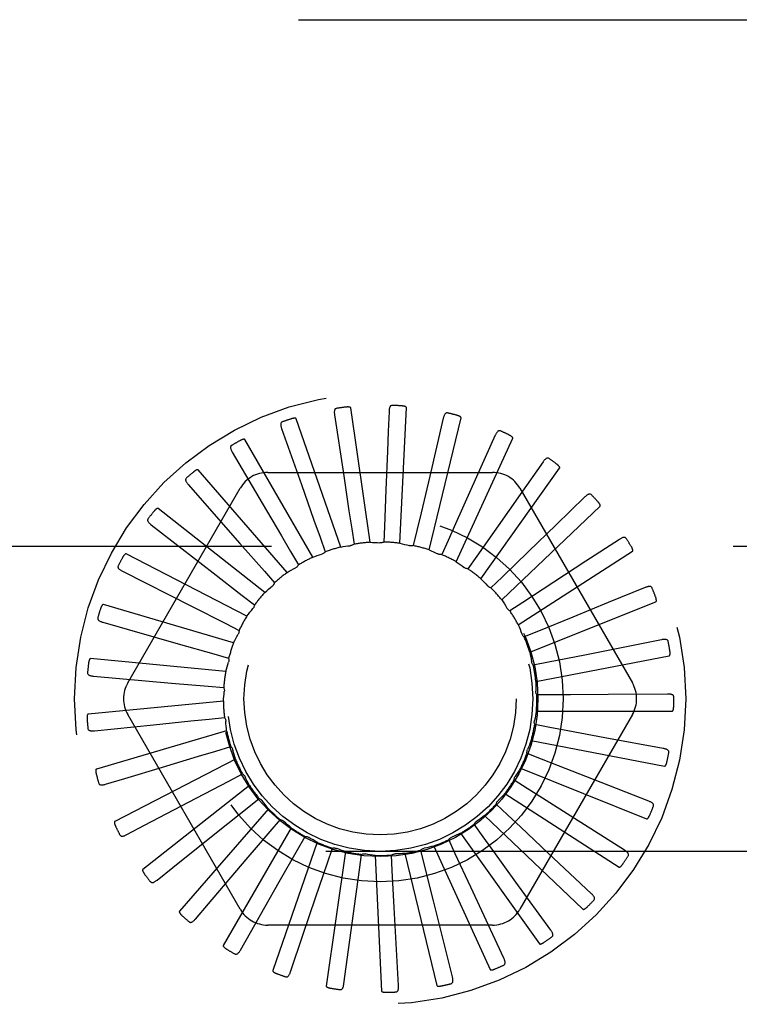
# Model space of a CAD drawing. Header units: inches. Extents: x 0 to 77.3, y 0 to 50.
# Tile 42 of 60: x 58.356 to 59.018, y 43.324 to 44.23. Entities that reach past the tile are written whole.
import ezdxf

# ---------------------------------------------------------------- set-up
doc = ezdxf.new("R2010")
doc.units = ezdxf.units.IN
doc.header["$LTSCALE"] = 4.25
doc.header["$MEASUREMENT"] = 0
doc.linetypes.add('HIDDEN', pattern=[0.2, 0.1, -0.1])
doc.layers.add('DEFAULT_2', color=8, linetype='HIDDEN')

msp = doc.modelspace()

# ---------------------------------------------------------------- linework, layer by layer
at = {"layer": 'DEFAULT_2', "color": 8, "linetype": 'HIDDEN'}
for p, q in [((57.762445, 44.229909), (61.012445, 44.229909)), ((58.678294, 43.74887), (58.660509, 43.872566)), ((58.705704, 43.748), (58.71165, 43.872827)), ((58.651215, 43.744536), (58.610341, 43.862632)), ((58.645499, 43.866156), (58.653653, 43.812172)), ((58.732454, 43.741958), (58.761917, 43.863405)), ((58.745599, 43.863032), (58.733105, 43.809884)), ((58.596816, 43.853496), (58.615039, 43.802031)), ((58.757578, 43.730964), (58.809492, 43.844639)), ((58.793398, 43.847361), (58.771072, 43.797539)), ((58.625445, 43.735156), (58.56296, 43.843383)), ((58.551408, 43.831852), (58.579042, 43.784766)), ((58.694212, 43.832652), (58.692776, 43.797335)), ((58.780166, 43.715413), (58.852655, 43.81721)), ((58.837368, 43.822928), (58.816266, 43.79284)), ((58.601916, 43.721069), (58.520079, 43.815514)), ((58.584003, 43.813242), (58.790887, 43.813242)), ((58.510917, 43.802006), (58.558514, 43.747853)), ((58.455302, 43.619492), (58.558744, 43.798659)), ((58.692776, 43.797335), (58.691383, 43.763368)), ((58.816266, 43.79284), (58.795963, 43.763906)), ((58.816146, 43.798659), (58.919588, 43.619492)), ((58.875919, 43.790615), (58.849504, 43.765065)), ((58.799404, 43.695868), (58.889848, 43.782107)), ((58.581478, 43.702783), (58.483246, 43.780034)), ((58.476806, 43.765036), (58.533792, 43.72087)), ((58.691383, 43.763368), (58.690782, 43.749122)), ((58.795963, 43.763906), (58.776427, 43.736084)), ((58.849504, 43.765065), (58.824092, 43.740495)), ((58.661323, 43.76125), (58.66343, 43.747147)), ((58.7213, 43.759759), (58.718014, 43.745884)), ((58.162445, 43.745409), (60.762445, 43.745409)), ((58.558514, 43.747853), (58.580945, 43.722309)), ((58.632207, 43.753481), (58.636945, 43.740032)), ((58.749994, 43.750554), (58.744142, 43.737551)), ((58.907658, 43.75159), (58.876885, 43.7315)), ((58.56487, 43.68096), (58.453793, 43.738224)), ((58.605088, 43.740342), (58.612285, 43.728033)), ((58.776427, 43.736084), (58.76822, 43.724424)), ((58.824092, 43.740495), (58.799644, 43.716874)), ((58.814595, 43.673036), (58.919725, 43.7406)), ((58.876885, 43.7315), (58.847283, 43.712184)), ((58.450309, 43.722279), (58.514623, 43.689695)), ((58.533792, 43.72087), (58.560652, 43.700032)), ((58.580945, 43.722309), (58.590342, 43.711584)), ((58.799644, 43.716874), (58.789378, 43.706977)), ((58.847283, 43.712184), (58.818806, 43.693617)), ((58.560652, 43.700032), (58.571909, 43.691279)), ((58.931438, 43.707264), (58.897419, 43.693361)), ((58.552692, 43.656389), (58.432786, 43.691596)), ((58.818806, 43.693617), (58.806853, 43.685842)), ((58.82519, 43.647742), (58.941207, 43.694188)), ((58.897419, 43.693361), (58.864696, 43.679996)), ((58.514623, 43.689695), (58.544941, 43.674317)), ((58.432382, 43.675279), (58.5017, 43.655456)), ((58.544941, 43.674317), (58.557651, 43.667853)), ((58.864696, 43.679996), (58.83322, 43.667153)), ((58.83322, 43.667153), (58.820012, 43.661781)), ((58.5017, 43.655456), (58.534381, 43.646094)), ((58.9464, 43.659238), (58.875703, 43.645094)), ((58.534381, 43.646094), (58.548084, 43.642152)), ((58.875703, 43.645094), (58.842366, 43.63844)), ((58.545385, 43.629956), (58.420982, 43.641835)), ((58.842366, 43.63844), (58.828379, 43.635665)), ((58.830807, 43.620899), (58.953517, 43.64455)), ((58.423673, 43.625737), (58.495491, 43.61939)), ((58.495491, 43.61939), (58.529352, 43.616382)), ((58.529352, 43.616382), (58.543554, 43.615105)), ((58.952002, 43.609249), (58.897407, 43.60886)), ((58.543212, 43.602618), (58.418809, 43.590739)), ((58.845912, 43.608515), (58.831653, 43.608437)), ((58.831242, 43.593479), (58.956211, 43.593479)), ((58.558744, 43.411159), (58.455302, 43.590326)), ((58.530038, 43.586256), (58.544225, 43.587689)), ((58.919588, 43.590326), (58.816146, 43.411159)), ((58.424498, 43.575441), (58.478809, 43.581017)), ((58.546252, 43.575364), (58.426345, 43.540156)), ((58.843731, 43.57846), (58.829715, 43.581082)), ((58.826481, 43.566472), (58.949191, 43.542821)), ((58.948042, 43.559102), (58.894361, 43.569053)), ((58.536413, 43.556803), (58.550072, 43.560896)), ((58.835901, 43.549361), (58.822634, 43.554588)), ((58.554395, 43.549177), (58.443318, 43.491913)), ((58.452588, 43.531565), (58.487101, 43.541965)), ((58.816694, 43.540854), (58.932711, 43.494407)), ((58.434827, 43.526211), (58.452588, 43.531565)), ((58.518134, 43.513313), (58.548246, 43.52909)), ((58.548246, 43.52909), (58.560884, 43.535693)), ((58.563196, 43.533174), (58.563315, 43.532932)), ((58.822706, 43.522269), (58.810668, 43.529912)), ((58.934664, 43.510612), (58.883836, 43.530542)), ((58.567347, 43.525004), (58.469115, 43.447753)), ((58.470712, 43.488444), (58.518134, 43.513313)), ((58.565111, 43.504116), (58.576271, 43.512992)), ((58.802236, 43.517551), (58.907366, 43.449987)), ((58.584639, 43.503719), (58.502802, 43.409274)), ((58.538528, 43.482926), (58.565111, 43.504116)), ((58.804622, 43.498164), (58.794248, 43.507948)), ((58.586397, 43.482786), (58.595675, 43.493613)), ((58.783628, 43.497405), (58.874073, 43.411167)), ((58.912351, 43.465529), (58.866213, 43.494719)), ((58.454286, 43.479825), (58.470712, 43.488444)), ((58.49667, 43.449532), (58.538528, 43.482926)), ((58.605647, 43.486092), (58.543163, 43.377865)), ((58.782303, 43.477917), (58.773968, 43.489487)), ((58.611335, 43.465869), (58.618396, 43.478257)), ((58.756555, 43.46226), (58.75056, 43.475198)), ((58.761545, 43.481145), (58.834034, 43.379348)), ((60.762445, 43.464409), (58.162445, 43.464409)), ((58.629612, 43.472759), (58.588739, 43.354663)), ((58.594532, 43.436317), (58.611335, 43.465869)), ((58.655667, 43.464202), (58.637882, 43.340505)), ((58.639023, 43.453978), (58.643613, 43.467478)), ((58.72831, 43.451759), (58.724872, 43.465598)), ((58.736783, 43.469358), (58.788697, 43.355682)), ((58.668462, 43.447542), (58.670414, 43.461667)), ((58.68287, 43.46073), (58.688816, 43.335903)), ((58.698587, 43.446793), (58.697831, 43.461032)), ((58.710239, 43.46247), (58.739701, 43.341024)), ((58.770881, 43.431431), (58.756555, 43.46226)), ((58.881909, 43.425484), (58.842128, 43.462878)), ((58.482171, 43.437959), (58.49667, 43.449532)), ((58.628117, 43.42178), (58.639023, 43.453978)), ((58.663847, 43.413861), (58.668462, 43.447542)), ((58.700429, 43.412848), (58.698587, 43.446793)), ((58.736542, 43.418776), (58.72831, 43.451759)), ((58.568084, 43.389758), (58.594532, 43.436317)), ((58.801293, 43.366062), (58.770881, 43.431431)), ((58.844438, 43.391924), (58.812454, 43.436171)), ((58.616789, 43.388297), (58.628117, 43.42178)), ((58.754034, 43.348832), (58.736542, 43.418776)), ((58.517476, 43.402128), (58.529523, 43.416235)), ((58.65409, 43.342427), (58.663847, 43.413861)), ((58.704368, 43.340858), (58.700429, 43.412848)), ((58.790887, 43.396576), (58.584003, 43.396576)), ((58.558925, 43.373626), (58.568084, 43.389758)), ((58.605018, 43.353483), (58.616789, 43.388297))]:
    msp.add_line(p, q, dxfattribs=at)
for points in [[(58.647355, 43.872189), (58.646907, 43.872076), (58.646517, 43.871892), (58.646183, 43.871633), (58.645907, 43.871314), (58.645691, 43.870949), (58.645527, 43.870538), (58.645409, 43.870085), (58.645333, 43.869596), (58.645295, 43.869076), (58.645288, 43.86853), (58.645307, 43.867964), (58.645351, 43.867378), (58.645414, 43.866775), (58.645499, 43.866156)], [(58.660509, 43.872566), (58.660453, 43.87273), (58.66036, 43.872871), (58.660229, 43.872989), (58.660068, 43.873088), (58.659889, 43.87317), (58.659692, 43.873238), (58.659484, 43.873294), (58.659264, 43.873339), (58.659033, 43.873376), (58.658791, 43.873404), (58.658539, 43.873426), (58.658279, 43.87344), (58.658011, 43.873448), (58.657733, 43.87345), (58.657446, 43.873446), (58.657148, 43.873436), (58.656838, 43.873419), (58.656516, 43.873396), (58.65618, 43.873365), (58.655831, 43.873326)], [(58.698664, 43.874946), (58.698202, 43.87492), (58.697783, 43.874813), (58.697407, 43.874622), (58.697075, 43.874361), (58.696794, 43.874043), (58.696555, 43.873671), (58.696354, 43.873248), (58.696187, 43.872782), (58.69605, 43.872279), (58.69594, 43.871745), (58.695852, 43.871185), (58.695784, 43.870601), (58.695732, 43.869997), (58.695698, 43.869373)], [(58.71165, 43.872827), (58.711626, 43.872998), (58.711562, 43.873155), (58.711455, 43.873295), (58.711316, 43.873423), (58.711155, 43.873537), (58.710975, 43.873641), (58.710781, 43.873735), (58.710574, 43.873821), (58.710354, 43.873901), (58.710122, 43.873975), (58.709879, 43.874044), (58.709626, 43.874107), (58.709364, 43.874166), (58.709092, 43.87422), (58.708809, 43.874271), (58.708515, 43.874317), (58.708208, 43.874359), (58.707887, 43.874397), (58.707549, 43.87443), (58.707195, 43.874458)], [(58.610341, 43.862632), (58.610255, 43.862782), (58.610138, 43.862903), (58.609986, 43.862994), (58.60981, 43.86306), (58.609618, 43.863107), (58.609412, 43.863136), (58.609197, 43.863152), (58.608973, 43.863155), (58.608738, 43.863147), (58.608496, 43.863129), (58.608245, 43.863103), (58.607986, 43.863068), (58.607721, 43.863025), (58.607448, 43.862974), (58.607167, 43.862916), (58.606877, 43.862849), (58.60657, 43.862773), (58.606264, 43.862691), (58.605971, 43.862606), (58.605687, 43.862518)], [(58.695698, 43.869373), (58.694949, 43.850837), (58.694212, 43.832652)], [(58.749565, 43.867943), (58.749107, 43.868004), (58.748676, 43.867979), (58.74827, 43.867863), (58.747895, 43.867669), (58.747559, 43.86741), (58.747254, 43.86709), (58.746976, 43.866713), (58.746724, 43.866287), (58.746495, 43.865819), (58.746286, 43.865315), (58.746093, 43.864782), (58.745916, 43.864221), (58.745751, 43.863638), (58.745599, 43.863032)], [(58.761917, 43.863405), (58.761925, 43.863577), (58.761892, 43.863743), (58.761814, 43.863901), (58.761701, 43.864052), (58.761565, 43.864195), (58.761408, 43.864331), (58.761235, 43.864461), (58.761048, 43.864584), (58.760847, 43.864705), (58.760633, 43.864821), (58.760408, 43.864934), (58.760171, 43.865045), (58.759925, 43.865152), (58.759668, 43.865257), (58.7594, 43.86536), (58.75912, 43.865461), (58.758821, 43.865562), (58.758518, 43.865659), (58.758228, 43.865745), (58.757944, 43.865824)], [(58.597497, 43.859772), (58.597078, 43.859576), (58.596729, 43.859322), (58.596451, 43.859004), (58.59624, 43.858639), (58.596097, 43.858239), (58.596014, 43.857805), (58.595984, 43.857338), (58.596002, 43.856843), (58.596062, 43.856325), (58.596159, 43.855788), (58.596285, 43.855236), (58.596439, 43.854668), (58.596615, 43.854089), (58.596816, 43.853496)], [(58.798222, 43.851433), (58.797784, 43.85158), (58.797356, 43.851637), (58.796935, 43.851599), (58.79653, 43.85148), (58.796151, 43.85129), (58.795791, 43.851033), (58.795447, 43.850715), (58.795119, 43.850345), (58.794805, 43.849929), (58.794505, 43.849473), (58.794215, 43.848986), (58.793934, 43.848469), (58.793662, 43.847928), (58.793398, 43.847361)], [(58.809492, 43.844639), (58.809533, 43.844807), (58.809531, 43.844976), (58.809484, 43.845147), (58.809403, 43.845316), (58.809296, 43.845482), (58.809167, 43.845646), (58.809022, 43.845805), (58.808862, 43.845962), (58.808687, 43.846118), (58.808499, 43.846273), (58.808299, 43.846427), (58.808088, 43.84658), (58.807866, 43.846732), (58.807634, 43.846884), (58.80739, 43.847035), (58.807134, 43.847188), (58.806865, 43.847341), (58.806581, 43.847496), (58.806282, 43.847651), (58.805968, 43.847807)], [(58.55089, 43.838144), (58.550515, 43.837872), (58.550221, 43.837556), (58.550007, 43.837192), (58.54987, 43.836793), (58.549805, 43.836373), (58.549806, 43.835931), (58.549865, 43.835467), (58.549976, 43.834984), (58.550133, 43.834487), (58.550329, 43.833978), (58.550558, 43.833459), (58.550817, 43.832932), (58.551099, 43.832396), (58.551408, 43.831852)], [(58.56296, 43.843383), (58.562847, 43.843513), (58.562709, 43.84361), (58.562543, 43.843671), (58.562357, 43.843703), (58.56216, 43.843712), (58.561952, 43.843702), (58.561739, 43.843677), (58.561517, 43.843637), (58.561289, 43.843585), (58.561054, 43.843522), (58.560812, 43.843448), (58.560565, 43.843365), (58.560313, 43.843273), (58.560055, 43.843171), (58.55979, 43.843061), (58.559517, 43.842941), (58.559236, 43.84281), (58.558945, 43.842669), (58.558645, 43.842515), (58.558336, 43.842349)], [(58.842875, 43.826013), (58.842473, 43.826241), (58.842063, 43.826378), (58.841643, 43.82642), (58.841223, 43.82638), (58.840815, 43.826264), (58.840412, 43.82608), (58.840015, 43.825834), (58.839622, 43.825532), (58.839235, 43.825183), (58.838854, 43.824793), (58.838477, 43.824369), (58.838104, 43.823915), (58.837734, 43.823435), (58.837368, 43.822928)], [(58.852655, 43.81721), (58.852727, 43.817367), (58.852758, 43.817533), (58.852744, 43.817709), (58.852696, 43.817891), (58.852623, 43.818074), (58.852527, 43.818259), (58.852415, 43.818443), (58.852287, 43.818628), (58.852145, 43.818814), (58.85199, 43.819002), (58.851823, 43.819191), (58.851644, 43.819381), (58.851456, 43.819572), (58.851256, 43.819765), (58.851045, 43.81996), (58.850823, 43.820158), (58.850583, 43.820363), (58.850338, 43.820565), (58.850099, 43.820755), (58.849863, 43.820935)], [(58.520079, 43.815514), (58.519943, 43.815621), (58.519789, 43.81569), (58.519614, 43.815718), (58.519426, 43.815715), (58.51923, 43.815687), (58.519028, 43.815637), (58.518823, 43.815572), (58.518613, 43.815491), (58.518399, 43.815397), (58.51818, 43.81529), (58.517957, 43.815172), (58.51773, 43.815044), (58.5175, 43.814905), (58.517265, 43.814757), (58.517026, 43.814598), (58.516781, 43.814428), (58.51653, 43.814248), (58.516271, 43.814054), (58.516004, 43.813844), (58.515728, 43.81362)], [(58.653653, 43.812172), (58.65882, 43.777891), (58.661323, 43.76125)], [(58.733105, 43.809884), (58.725161, 43.776139), (58.7213, 43.759759)], [(58.509217, 43.808085), (58.508901, 43.807748), (58.508672, 43.807382), (58.508531, 43.806984), (58.508472, 43.806566), (58.508487, 43.806142), (58.508572, 43.805708), (58.508718, 43.805263), (58.508918, 43.804811), (58.509166, 43.804352), (58.509455, 43.80389), (58.509778, 43.803423), (58.510132, 43.802954), (58.510511, 43.802482), (58.510917, 43.802006)], [(58.615039, 43.802031), (58.6266, 43.769348), (58.632207, 43.753481)], [(58.771072, 43.797539), (58.756885, 43.765907), (58.749994, 43.750554)], [(58.88191, 43.792602), (58.881558, 43.792902), (58.881182, 43.793114), (58.880778, 43.793235), (58.880358, 43.793275), (58.879935, 43.793239), (58.879505, 43.793134), (58.879068, 43.792967), (58.878625, 43.792745), (58.87818, 43.792476), (58.877731, 43.792165), (58.877281, 43.79182), (58.876829, 43.791444), (58.876375, 43.791043), (58.875919, 43.790615)], [(58.579042, 43.784766), (58.596579, 43.754861), (58.605088, 43.740342)], [(58.889848, 43.782107), (58.889948, 43.782248), (58.89001, 43.782405), (58.89003, 43.78258), (58.890017, 43.782768), (58.88998, 43.782962), (58.889921, 43.783162), (58.889846, 43.783363), (58.889755, 43.783569), (58.889651, 43.783779), (58.889534, 43.783992), (58.889405, 43.78421), (58.889266, 43.78443), (58.889117, 43.784654), (58.888957, 43.784881), (58.888788, 43.785112), (58.888606, 43.785349), (58.888414, 43.785592), (58.888208, 43.78584), (58.887987, 43.786096), (58.887752, 43.786359)], [(58.483246, 43.780034), (58.483092, 43.780113), (58.482928, 43.780152), (58.482751, 43.780147), (58.482567, 43.780107), (58.48238, 43.780043), (58.482191, 43.779956), (58.482002, 43.779853), (58.481812, 43.779734), (58.481619, 43.779601), (58.481424, 43.779455), (58.481227, 43.779297), (58.481029, 43.779127), (58.480829, 43.778948), (58.480627, 43.778758), (58.480422, 43.778557), (58.480213, 43.778344), (58.479997, 43.778114), (58.479783, 43.777879), (58.479584, 43.77765), (58.479394, 43.777424)], [(58.473987, 43.770684), (58.47374, 43.770293), (58.473584, 43.76989), (58.473522, 43.769472), (58.473542, 43.769051), (58.473638, 43.768638), (58.473803, 43.768227), (58.47403, 43.767818), (58.474313, 43.767412), (58.474643, 43.767009), (58.475015, 43.766609), (58.47542, 43.766212), (58.475856, 43.765818), (58.476317, 43.765426), (58.476806, 43.765036)], [(58.651215, 43.744536), (58.653414, 43.744891), (58.655616, 43.745212), (58.65782, 43.745499), (58.660026, 43.745753)], [(58.66343, 43.747147), (58.662926, 43.746784), (58.662392, 43.746471), (58.661823, 43.746207), (58.661232, 43.745997), (58.660635, 43.745846), (58.660026, 43.745753)], [(58.678294, 43.74887), (58.680521, 43.748802), (58.682744, 43.7487), (58.684962, 43.748565), (58.687176, 43.748397)], [(58.690782, 43.749122), (58.690219, 43.74886), (58.689635, 43.748654), (58.689026, 43.748503), (58.688407, 43.748408), (58.687792, 43.748373), (58.687176, 43.748397)], [(58.705704, 43.748), (58.707878, 43.747512), (58.710041, 43.746991), (58.712194, 43.746439), (58.714336, 43.745855)], [(58.718014, 43.745884), (58.717412, 43.745734), (58.7168, 43.745642), (58.716173, 43.745609), (58.715547, 43.745633), (58.714937, 43.745715), (58.714336, 43.745854)], [(58.913918, 43.752407), (58.913629, 43.752768), (58.913299, 43.753047), (58.912925, 43.753243), (58.91252, 43.753362), (58.912098, 43.753406), (58.911656, 43.753385), (58.911195, 43.753304), (58.910719, 43.75317), (58.91023, 43.752989), (58.90973, 43.752769), (58.909223, 43.752516), (58.908708, 43.752232), (58.908187, 43.751924), (58.907658, 43.75159)], [(58.919725, 43.7406), (58.91985, 43.740719), (58.919941, 43.740861), (58.919993, 43.74103), (58.920016, 43.741217), (58.920016, 43.741415), (58.919996, 43.741622), (58.919961, 43.741834), (58.91991, 43.742053), (58.919848, 43.742279), (58.919774, 43.742511), (58.919689, 43.742748), (58.919593, 43.742991), (58.919489, 43.743239), (58.919376, 43.743492), (58.919253, 43.743751), (58.91912, 43.744018), (58.918976, 43.744293), (58.918821, 43.744576), (58.918652, 43.74487), (58.91847, 43.745174)], [(58.453793, 43.738224), (58.453627, 43.738273), (58.453459, 43.73828), (58.453286, 43.738241), (58.453113, 43.738168), (58.452942, 43.738069), (58.452773, 43.737948), (58.452606, 43.737811), (58.452442, 43.737658), (58.452278, 43.737491), (58.452114, 43.737311), (58.451951, 43.737118), (58.451788, 43.736915), (58.451626, 43.736701), (58.451463, 43.736476), (58.4513, 43.736239), (58.451135, 43.735991), (58.450969, 43.735729), (58.450801, 43.735453), (58.450632, 43.735161), (58.450461, 43.734854)], [(58.625445, 43.735156), (58.627537, 43.735921), (58.629639, 43.736653), (58.631748, 43.737352), (58.633866, 43.738018)], [(58.636945, 43.740032), (58.636519, 43.739579), (58.636054, 43.739172), (58.635545, 43.738805), (58.635005, 43.738487), (58.634447, 43.738226), (58.633866, 43.738018)], [(58.732454, 43.741958), (58.734496, 43.741068), (58.736522, 43.740147), (58.738531, 43.739198), (58.740524, 43.738218)], [(58.744142, 43.737551), (58.743521, 43.737518), (58.742903, 43.737543), (58.742282, 43.737629), (58.741671, 43.737772), (58.741088, 43.737968), (58.740524, 43.738218)], [(58.446471, 43.727291), (58.446303, 43.72686), (58.446226, 43.726435), (58.446244, 43.726013), (58.446343, 43.725603), (58.446516, 43.725216), (58.446755, 43.724844), (58.447056, 43.724485), (58.44741, 43.724139), (58.447811, 43.723806), (58.448252, 43.723484), (58.448724, 43.723171), (58.449227, 43.722867), (58.449755, 43.722569), (58.450309, 43.722279)], [(58.612285, 43.728033), (58.611953, 43.727508), (58.611573, 43.727019), (58.611143, 43.726563), (58.610673, 43.726149), (58.610174, 43.725787), (58.609643, 43.725473)], [(58.757578, 43.730964), (58.759414, 43.729702), (58.761229, 43.728415), (58.763023, 43.727103), (58.764794, 43.725764)], [(58.601916, 43.721069), (58.603826, 43.722216), (58.605751, 43.723332), (58.60769, 43.724418), (58.609643, 43.725473)], [(58.76822, 43.724424), (58.767604, 43.724509), (58.767002, 43.724651), (58.766408, 43.724853), (58.765836, 43.725108), (58.7653, 43.725411), (58.764794, 43.725764)], [(58.581478, 43.702783), (58.583137, 43.704271), (58.584815, 43.705731), (58.586514, 43.707164), (58.588232, 43.70857)], [(58.590342, 43.711584), (58.590115, 43.711005), (58.589835, 43.710454), (58.589498, 43.709924), (58.589115, 43.709428), (58.588695, 43.708979), (58.588233, 43.70857)], [(58.780166, 43.715413), (58.781731, 43.713827), (58.78327, 43.71222), (58.784782, 43.710591), (58.786268, 43.708941)], [(58.789378, 43.706977), (58.78879, 43.707177), (58.788226, 43.707431), (58.787681, 43.707741), (58.787167, 43.7081), (58.786698, 43.708499), (58.786268, 43.708941)], [(58.937739, 43.706882), (58.937524, 43.707291), (58.937253, 43.707627), (58.936923, 43.70789), (58.936547, 43.708083), (58.936141, 43.708207), (58.935704, 43.708269), (58.935236, 43.708277), (58.934742, 43.708236), (58.934228, 43.708151), (58.933696, 43.708029), (58.93315, 43.707876), (58.932591, 43.707696), (58.932021, 43.707492), (58.931438, 43.707264)], [(58.432786, 43.691596), (58.432613, 43.691613), (58.432446, 43.691588), (58.432284, 43.691517), (58.432128, 43.691412), (58.431979, 43.691283), (58.431836, 43.691132), (58.431698, 43.690966), (58.431566, 43.690785), (58.431436, 43.690589), (58.43131, 43.690381), (58.431186, 43.690162), (58.431064, 43.689931), (58.430945, 43.68969), (58.430828, 43.689438), (58.430713, 43.689175), (58.430599, 43.6889), (58.430483, 43.688607), (58.430372, 43.688309), (58.430271, 43.688022), (58.430179, 43.68774)], [(58.571909, 43.691279), (58.571795, 43.690668), (58.571624, 43.690074), (58.571394, 43.68949), (58.571112, 43.688931), (58.570784, 43.688409), (58.570407, 43.687921)], [(58.799404, 43.695868), (58.800639, 43.694017), (58.801845, 43.692148), (58.803022, 43.690262), (58.804171, 43.688359)], [(58.941207, 43.694188), (58.941353, 43.694281), (58.941468, 43.694404), (58.941552, 43.69456), (58.94161, 43.694739), (58.941647, 43.694933), (58.941667, 43.69514), (58.941672, 43.695356), (58.941664, 43.69558), (58.941645, 43.695814), (58.941616, 43.696055), (58.941578, 43.696305), (58.94153, 43.696561), (58.941475, 43.696824), (58.941411, 43.697094), (58.94134, 43.697372), (58.94126, 43.697659), (58.941169, 43.697962), (58.941072, 43.698264), (58.940974, 43.698551), (58.940873, 43.698829)], [(58.56487, 43.68096), (58.566217, 43.682735), (58.567589, 43.684487), (58.568986, 43.686215), (58.570407, 43.687921)], [(58.806853, 43.685842), (58.806313, 43.686149), (58.805807, 43.686505), (58.80533, 43.686913), (58.804894, 43.687363), (58.804509, 43.687843), (58.804171, 43.688359)], [(58.427665, 43.679474), (58.427582, 43.67902), (58.427586, 43.678588), (58.427683, 43.678177), (58.427859, 43.677793), (58.428102, 43.677445), (58.428407, 43.677126), (58.42877, 43.67683), (58.429184, 43.676558), (58.42964, 43.676307), (58.430134, 43.676074), (58.430657, 43.675856), (58.431208, 43.675652), (58.431783, 43.67546), (58.432382, 43.675279)], [(58.814595, 43.673036), (58.815458, 43.670982), (58.816289, 43.668918), (58.817088, 43.666844), (58.817854, 43.66476)], [(58.552692, 43.656389), (58.553679, 43.658386), (58.554695, 43.660366), (58.555739, 43.662327), (58.556812, 43.664271)], [(58.557651, 43.667853), (58.557655, 43.667232), (58.5576, 43.666616), (58.557484, 43.665999), (58.557313, 43.665396), (58.557089, 43.664822), (58.556812, 43.664271)], [(58.820012, 43.661781), (58.81954, 43.662185), (58.81911, 43.66263), (58.818719, 43.663121), (58.818376, 43.663646), (58.818089, 43.66419), (58.817854, 43.66476)], [(58.952515, 43.65767), (58.95238, 43.658113), (58.952178, 43.658494), (58.951904, 43.658815), (58.951572, 43.659076), (58.951196, 43.659274), (58.950778, 43.659418), (58.95032, 43.659514), (58.949828, 43.659567), (58.949307, 43.659581), (58.948762, 43.659562), (58.948197, 43.659516), (58.947613, 43.659444), (58.947015, 43.659352), (58.9464, 43.659238)], [(58.82519, 43.647742), (58.825649, 43.645562), (58.826074, 43.643378), (58.826466, 43.64119), (58.826824, 43.638999)], [(58.953517, 43.64455), (58.953678, 43.644614), (58.953815, 43.644713), (58.953927, 43.64485), (58.954017, 43.645015), (58.954091, 43.645198), (58.954149, 43.645398), (58.954195, 43.645608), (58.95423, 43.64583), (58.954256, 43.646063), (58.954273, 43.646306), (58.954282, 43.646558), (58.954284, 43.646819), (58.954279, 43.647088), (58.954268, 43.647365), (58.95425, 43.647651), (58.954226, 43.647948), (58.954195, 43.648257), (58.954156, 43.648578), (58.954109, 43.648911), (58.954053, 43.649257)], [(58.420982, 43.641835), (58.42081, 43.641819), (58.420651, 43.641763), (58.420505, 43.641662), (58.420371, 43.64153), (58.420249, 43.641375), (58.420137, 43.641199), (58.420034, 43.64101), (58.419938, 43.640807), (58.419847, 43.640591), (58.419763, 43.640363), (58.419682, 43.640124), (58.419607, 43.639874), (58.419536, 43.639615), (58.419469, 43.639346), (58.419405, 43.639066), (58.419345, 43.638774), (58.419287, 43.638469), (58.419234, 43.638151), (58.419186, 43.637818), (58.419141, 43.63747)], [(58.545385, 43.629956), (58.545976, 43.632104), (58.546599, 43.63424), (58.547253, 43.636364), (58.547939, 43.638476)], [(58.548084, 43.642152), (58.548206, 43.641542), (58.548268, 43.640927), (58.548272, 43.6403), (58.548217, 43.639675), (58.548107, 43.63907), (58.547939, 43.638476)], [(58.828379, 43.635665), (58.827992, 43.636151), (58.827654, 43.636669), (58.827364, 43.637225), (58.827126, 43.637805), (58.826947, 43.638394), (58.826824, 43.638999)], [(58.418248, 43.628965), (58.418252, 43.628502), (58.418338, 43.628078), (58.418511, 43.627693), (58.418757, 43.627349), (58.419061, 43.627053), (58.419421, 43.626797), (58.419834, 43.626576), (58.420291, 43.626387), (58.420787, 43.626227), (58.421316, 43.626091), (58.421871, 43.625977), (58.422451, 43.625881), (58.423051, 43.625801), (58.423673, 43.625737)], [(58.830807, 43.620899), (58.830845, 43.618672), (58.830849, 43.616447), (58.83082, 43.614224), (58.830757, 43.612005)], [(58.543212, 43.602618), (58.543386, 43.60484), (58.543593, 43.607055), (58.543833, 43.609264), (58.544107, 43.611468)], [(58.543554, 43.615105), (58.543789, 43.614529), (58.543967, 43.613937), (58.544089, 43.613321), (58.544154, 43.612698), (58.54416, 43.612082), (58.544107, 43.611468)], [(58.831653, 43.608437), (58.831365, 43.608988), (58.831131, 43.609561), (58.830951, 43.610162), (58.830827, 43.610776), (58.830763, 43.611388), (58.830757, 43.612005)], [(58.897407, 43.60886), (58.86274, 43.608625), (58.845912, 43.608515)], [(58.957709, 43.606552), (58.957661, 43.607012), (58.957535, 43.607425), (58.957326, 43.607792), (58.95705, 43.608111), (58.956719, 43.608376), (58.956335, 43.608597), (58.955904, 43.608778), (58.95543, 43.608923), (58.954922, 43.609035), (58.954383, 43.60912), (58.953819, 43.609181), (58.953233, 43.609221), (58.952627, 43.609244), (58.952002, 43.609249)], [(58.418809, 43.590739), (58.418644, 43.590691), (58.418498, 43.590606), (58.418374, 43.590481), (58.418268, 43.590326), (58.418178, 43.590151), (58.4181, 43.589958), (58.418035, 43.589753), (58.417979, 43.589536), (58.417931, 43.589307), (58.417891, 43.589068), (58.417857, 43.588818), (58.417831, 43.588559), (58.41781, 43.588292), (58.417794, 43.588016), (58.417785, 43.58773), (58.417781, 43.587433), (58.417782, 43.587119), (58.41779, 43.586802), (58.417803, 43.586491), (58.417823, 43.586184)], [(58.831242, 43.593479), (58.830858, 43.591284), (58.830441, 43.589099), (58.829992, 43.586922), (58.82951, 43.584755)], [(58.956211, 43.593479), (58.956381, 43.593511), (58.956533, 43.593582), (58.956669, 43.593695), (58.956789, 43.593839), (58.956896, 43.594005), (58.956991, 43.59419), (58.957076, 43.594387), (58.957152, 43.594598), (58.957221, 43.594821), (58.957284, 43.595055), (58.957341, 43.5953), (58.957392, 43.595555), (58.957439, 43.595819), (58.95748, 43.596093), (58.957517, 43.596377), (58.957549, 43.596672), (58.957577, 43.596986), (58.9576, 43.5973), (58.957616, 43.597596), (58.957625, 43.597878)], [(58.478809, 43.581017), (58.513296, 43.584547), (58.530038, 43.586256)], [(58.544225, 43.587689), (58.544564, 43.587168), (58.544851, 43.58662), (58.545088, 43.586039), (58.545269, 43.585439), (58.545391, 43.584836), (58.545456, 43.584223)], [(58.546252, 43.575364), (58.546002, 43.577578), (58.545786, 43.579792), (58.545604, 43.582007), (58.545456, 43.584223)], [(58.829715, 43.581082), (58.829536, 43.581677), (58.829415, 43.582284), (58.829352, 43.582908), (58.829347, 43.583534), (58.829399, 43.584148), (58.82951, 43.584755)], [(58.418561, 43.577582), (58.418652, 43.57713), (58.418816, 43.576731), (58.41906, 43.576385), (58.419365, 43.576094), (58.41972, 43.575861), (58.420122, 43.575678), (58.420569, 43.575539), (58.421054, 43.57544), (58.421571, 43.575376), (58.422116, 43.575343), (58.422683, 43.575336), (58.423271, 43.575352), (58.423875, 43.575386), (58.424498, 43.575441)], [(58.894361, 43.569053), (58.860276, 43.575383), (58.843731, 43.57846)], [(58.826481, 43.566472), (58.825688, 43.564389), (58.824865, 43.562322), (58.824012, 43.56027), (58.823129, 43.558233)], [(58.487101, 43.541965), (58.520297, 43.551957), (58.536413, 43.556803)], [(58.550072, 43.560896), (58.550504, 43.560449), (58.550889, 43.559965), (58.551231, 43.559439), (58.551523, 43.558884), (58.551757, 43.558315), (58.551937, 43.557725)], [(58.554395, 43.549177), (58.553731, 43.551303), (58.5531, 43.553437), (58.552502, 43.555577), (58.551937, 43.557725)], [(58.822634, 43.554588), (58.822571, 43.555206), (58.822568, 43.555824), (58.822624, 43.556449), (58.822737, 43.557066), (58.822905, 43.557658), (58.823129, 43.558233)], [(58.953136, 43.555375), (58.953176, 43.555835), (58.953131, 43.556264), (58.952995, 43.556664), (58.952783, 43.55703), (58.952509, 43.557353), (58.952174, 43.557643), (58.951785, 43.557902), (58.951347, 43.558134), (58.950869, 43.55834), (58.950356, 43.558525), (58.949814, 43.558692), (58.949246, 43.558843), (58.948656, 43.55898), (58.948042, 43.559102)], [(58.883836, 43.530542), (58.851565, 43.543208), (58.835901, 43.549361)], [(58.949191, 43.542821), (58.949364, 43.542821), (58.949528, 43.542862), (58.949682, 43.542948), (58.949828, 43.543067), (58.949964, 43.54321), (58.950093, 43.543374), (58.950213, 43.543552), (58.950328, 43.543745), (58.950439, 43.543952), (58.950545, 43.544171), (58.950647, 43.544401), (58.950746, 43.544643), (58.950842, 43.544894), (58.950934, 43.545155), (58.951024, 43.545428), (58.951112, 43.545713), (58.951198, 43.546011), (58.951281, 43.546323), (58.951362, 43.546651), (58.951439, 43.546995)], [(58.426345, 43.540156), (58.426191, 43.540077), (58.426064, 43.539965), (58.425966, 43.539818), (58.425892, 43.539645), (58.425836, 43.539456), (58.425797, 43.539252), (58.425771, 43.539038), (58.425758, 43.538813), (58.425754, 43.538579), (58.42576, 43.538336), (58.425775, 43.538084), (58.425798, 43.537824), (58.425828, 43.537557), (58.425865, 43.537282), (58.42591, 43.536999), (58.425963, 43.536705), (58.426025, 43.536396), (58.426092, 43.536086), (58.426163, 43.53579), (58.426237, 43.535503)], [(58.816694, 43.540854), (58.815521, 43.538959), (58.814322, 43.537085), (58.813096, 43.535231), (58.811843, 43.533398)], [(58.560884, 43.535693), (58.561355, 43.535365), (58.561793, 43.534998), (58.562202, 43.534589), (58.562575, 43.534146), (58.562905, 43.533675), (58.563196, 43.533174)], [(58.567347, 43.525004), (58.566641, 43.526308), (58.565949, 43.52762), (58.565271, 43.528938), (58.564606, 43.530263), (58.563954, 43.531594), (58.563315, 43.532932)], [(58.810668, 43.529912), (58.810723, 43.530531), (58.810836, 43.531139), (58.81101, 43.531742), (58.811238, 43.532326), (58.811515, 43.532876), (58.811843, 43.533398)], [(58.428591, 43.52719), (58.428766, 43.526763), (58.429004, 43.526402), (58.429308, 43.526108), (58.429663, 43.525881), (58.430055, 43.525719), (58.430485, 43.525615), (58.43095, 43.525563), (58.431445, 43.525557), (58.431965, 43.525593), (58.432506, 43.525664), (58.433064, 43.525764), (58.433638, 43.52589), (58.434225, 43.526039), (58.434827, 43.526211)], [(58.866213, 43.494719), (58.836922, 43.513263), (58.822706, 43.522269)], [(58.576271, 43.512992), (58.576837, 43.512738), (58.577375, 43.512432), (58.577888, 43.51207), (58.578365, 43.511664), (58.578794, 43.511222), (58.57918, 43.510741)], [(58.584639, 43.503719), (58.583233, 43.505446), (58.581854, 43.507192), (58.580503, 43.508957), (58.57918, 43.510741)], [(58.794248, 43.507948), (58.794421, 43.508549), (58.794647, 43.509125), (58.794928, 43.509677), (58.795258, 43.510201), (58.795636, 43.51069), (58.796062, 43.511148)], [(58.802236, 43.517551), (58.800726, 43.515912), (58.799194, 43.514299), (58.797639, 43.512711), (58.796062, 43.511148)], [(58.938961, 43.505987), (58.939087, 43.506432), (58.939123, 43.506862), (58.939066, 43.507281), (58.938927, 43.507679), (58.938719, 43.508049), (58.938445, 43.508396), (58.938112, 43.508725), (58.937726, 43.509035), (58.937296, 43.509329), (58.936826, 43.509607), (58.936326, 43.509874), (58.935796, 43.510129), (58.935243, 43.510375), (58.934664, 43.510612)], [(58.443318, 43.491913), (58.443182, 43.491806), (58.443079, 43.491672), (58.44301, 43.491509), (58.44297, 43.491326), (58.442951, 43.491129), (58.442951, 43.490921), (58.442966, 43.490706), (58.442995, 43.490483), (58.443036, 43.490253), (58.443088, 43.490015), (58.44315, 43.48977), (58.443222, 43.489519), (58.443302, 43.489263), (58.443391, 43.489), (58.443489, 43.48873), (58.443596, 43.488452), (58.443713, 43.488165), (58.44384, 43.487868), (58.443979, 43.487561), (58.44413, 43.487244)], [(58.595675, 43.493613), (58.59628, 43.493471), (58.596866, 43.493272), (58.597438, 43.493014), (58.597983, 43.492706), (58.598488, 43.492353), (58.598958, 43.491954)], [(58.605647, 43.486092), (58.603939, 43.487522), (58.602254, 43.488975), (58.600594, 43.490453), (58.598958, 43.491954)], [(58.773968, 43.489487), (58.774249, 43.490041), (58.77458, 43.490564), (58.774965, 43.491059), (58.775394, 43.491516), (58.775855, 43.491924), (58.776354, 43.492286)], [(58.783628, 43.497405), (58.781836, 43.496082), (58.780026, 43.494788), (58.778199, 43.493522), (58.776354, 43.492286)], [(58.842128, 43.462878), (58.816876, 43.486631), (58.804622, 43.498164)], [(58.932711, 43.494407), (58.932881, 43.494374), (58.933049, 43.494384), (58.933217, 43.494439), (58.933383, 43.494528), (58.933544, 43.494643), (58.933701, 43.494779), (58.933853, 43.494931), (58.934002, 43.495099), (58.93415, 43.495281), (58.934296, 43.495476), (58.93444, 43.495683), (58.934583, 43.495902), (58.934724, 43.49613), (58.934864, 43.49637), (58.935004, 43.49662), (58.935144, 43.496883), (58.935285, 43.497159), (58.935426, 43.49745), (58.935567, 43.497758), (58.935709, 43.498082)], [(58.529523, 43.416235), (58.564304, 43.456948), (58.575459, 43.469996), (58.586397, 43.482786)], [(58.447977, 43.479606), (58.448231, 43.479219), (58.448532, 43.47891), (58.448886, 43.47868), (58.449278, 43.478523), (58.449694, 43.478439), (58.450136, 43.478418), (58.450603, 43.478455), (58.45109, 43.478543), (58.451594, 43.478677), (58.452112, 43.478849), (58.452641, 43.479052), (58.45318, 43.479285), (58.453728, 43.479542), (58.454286, 43.479825)], [(58.618396, 43.478257), (58.619017, 43.478231), (58.61963, 43.478147), (58.620241, 43.478002), (58.620834, 43.477803), (58.621397, 43.477552), (58.621934, 43.477249)], [(58.629612, 43.472759), (58.627664, 43.473839), (58.625734, 43.474948), (58.623825, 43.476085), (58.621934, 43.477249)], [(58.75056, 43.475198), (58.750941, 43.475689), (58.751366, 43.476139), (58.751838, 43.476553), (58.752345, 43.476921), (58.752875, 43.477234), (58.753434, 43.477495)], [(58.761545, 43.481145), (58.759534, 43.480185), (58.757512, 43.479257), (58.755479, 43.47836), (58.753434, 43.477495)], [(58.812454, 43.436171), (58.792153, 43.464273), (58.782303, 43.477917)], [(58.643613, 43.467478), (58.644228, 43.467571), (58.644845, 43.467604), (58.645472, 43.467577), (58.646093, 43.467493), (58.646693, 43.467354), (58.647278, 43.467158)], [(58.655667, 43.464202), (58.653549, 43.464894), (58.651445, 43.465618), (58.649354, 43.466372), (58.647278, 43.467158)], [(58.724872, 43.465598), (58.725339, 43.466008), (58.725841, 43.466369), (58.726382, 43.466686), (58.72695, 43.466951), (58.72753, 43.467158), (58.728128, 43.467309)], [(58.736783, 43.469358), (58.734627, 43.468796), (58.732466, 43.468267), (58.7303, 43.467771), (58.728128, 43.467309)], [(58.915694, 43.460176), (58.915902, 43.460588), (58.91602, 43.461004), (58.916042, 43.461425), (58.915982, 43.461843), (58.915847, 43.462245), (58.915644, 43.462638), (58.915379, 43.463024), (58.915059, 43.463402), (58.914692, 43.463771), (58.914284, 43.464134), (58.913843, 43.46449), (58.913371, 43.464841), (58.912874, 43.465188), (58.912351, 43.465529)], [(58.670414, 43.461667), (58.671, 43.461874), (58.6716, 43.462023), (58.672221, 43.462116), (58.672846, 43.462151), (58.673462, 43.462127), (58.674073, 43.462046)], [(58.68287, 43.46073), (58.680659, 43.46101), (58.678457, 43.461322), (58.676261, 43.461667), (58.674073, 43.462046)], [(58.697831, 43.461032), (58.698367, 43.461346), (58.698928, 43.461607), (58.69952, 43.461815), (58.700127, 43.461968), (58.700736, 43.462061), (58.701352, 43.462097)], [(58.710239, 43.46247), (58.708015, 43.462326), (58.705793, 43.462216), (58.703572, 43.462139), (58.701352, 43.462097)], [(58.469115, 43.447753), (58.469001, 43.447623), (58.468925, 43.447472), (58.468889, 43.447299), (58.468883, 43.447111), (58.468902, 43.446914), (58.468942, 43.44671), (58.468997, 43.446502), (58.469068, 43.446289), (58.469152, 43.44607), (58.469248, 43.445846), (58.469355, 43.445618), (58.469473, 43.445385), (58.4696, 43.445149), (58.469737, 43.444907), (58.469884, 43.444661), (58.470042, 43.444408), (58.470214, 43.444143), (58.470392, 43.443881), (58.470568, 43.443632), (58.470744, 43.443393)], [(58.907366, 43.449987), (58.907526, 43.449923), (58.907694, 43.4499), (58.907869, 43.449922), (58.908049, 43.449979), (58.908228, 43.450061), (58.908408, 43.450165), (58.908587, 43.450286), (58.908765, 43.450422), (58.908944, 43.450573), (58.909124, 43.450737), (58.909305, 43.450913), (58.909487, 43.451101), (58.909669, 43.451298), (58.909852, 43.451507), (58.910037, 43.451726), (58.910224, 43.451958), (58.910418, 43.452207), (58.910608, 43.452462), (58.910785, 43.452708), (58.910953, 43.452952)], [(58.476018, 43.436551), (58.47634, 43.436219), (58.476695, 43.435973), (58.477086, 43.435813), (58.4775, 43.435734), (58.477925, 43.435729), (58.478362, 43.435793), (58.478814, 43.435917), (58.479275, 43.436096), (58.479744, 43.436322), (58.480221, 43.436589), (58.480701, 43.436889), (58.481187, 43.43722), (58.481677, 43.437576), (58.482171, 43.437959)], [(58.884178, 43.419594), (58.884461, 43.41996), (58.884655, 43.420346), (58.884757, 43.420756), (58.884776, 43.421178), (58.88472, 43.421598), (58.884595, 43.422022), (58.884408, 43.422451), (58.884165, 43.422883), (58.883875, 43.423315), (58.883543, 43.423748), (58.883177, 43.424182), (58.88278, 43.424615), (58.882358, 43.42505), (58.881909, 43.425484)], [(58.874073, 43.411167), (58.874218, 43.411073), (58.874378, 43.411019), (58.874554, 43.411008), (58.874741, 43.411029), (58.874933, 43.411076), (58.87513, 43.411144), (58.875328, 43.411229), (58.875529, 43.411329), (58.875733, 43.411443), (58.875941, 43.41157), (58.876152, 43.411709), (58.876366, 43.411858), (58.876582, 43.412018), (58.876801, 43.412188), (58.877024, 43.412369), (58.877252, 43.412561), (58.877485, 43.412765), (58.877724, 43.412983), (58.877968, 43.413215), (58.878218, 43.413461)], [(58.502802, 43.409274), (58.502715, 43.409124), (58.502669, 43.408962), (58.502666, 43.408785), (58.502697, 43.408599), (58.502752, 43.40841), (58.50283, 43.408217), (58.502924, 43.408023), (58.503034, 43.407827), (58.503157, 43.407628), (58.503294, 43.407427), (58.503442, 43.407223), (58.503602, 43.407016), (58.503772, 43.406808), (58.503952, 43.406597), (58.504143, 43.406383), (58.504346, 43.406165), (58.504561, 43.405941), (58.50479, 43.405713), (58.505034, 43.40548), (58.505292, 43.405241)], [(58.511701, 43.399581), (58.512079, 43.399316), (58.512473, 43.399141), (58.512887, 43.399059), (58.513309, 43.399059), (58.513727, 43.399134), (58.514145, 43.399279), (58.514565, 43.399487), (58.514984, 43.39975), (58.515402, 43.400061), (58.51582, 43.400413), (58.516235, 43.400799), (58.51665, 43.401216), (58.517063, 43.401658), (58.517476, 43.402128)], [(58.845552, 43.385711), (58.845899, 43.386017), (58.846162, 43.386359), (58.84634, 43.386742), (58.846439, 43.387153), (58.846463, 43.387576), (58.846421, 43.388016), (58.846318, 43.388473), (58.846161, 43.388943), (58.845958, 43.389422), (58.845714, 43.38991), (58.845437, 43.390405), (58.84513, 43.390906), (58.844797, 43.391412), (58.844438, 43.391924)], [(58.543163, 43.377865), (58.543106, 43.377702), (58.543091, 43.377534), (58.543122, 43.37736), (58.543187, 43.377183), (58.543277, 43.377008), (58.54339, 43.376833), (58.543519, 43.37666), (58.543664, 43.376489), (58.543823, 43.376317), (58.543996, 43.376145), (58.54418, 43.375972), (58.544376, 43.3758), (58.544582, 43.375628), (58.544799, 43.375455), (58.545027, 43.37528), (58.545267, 43.375104), (58.545521, 43.374926), (58.545789, 43.374745), (58.546073, 43.374561), (58.546374, 43.374375)], [(58.553736, 43.370031), (58.554158, 43.369843), (58.554578, 43.369746), (58.555001, 43.369743), (58.555415, 43.369824), (58.555811, 43.369977), (58.556193, 43.370199), (58.556566, 43.370482), (58.556928, 43.37082), (58.55728, 43.371204), (58.557623, 43.371629), (58.557958, 43.372086), (58.558286, 43.372574), (58.558608, 43.373087), (58.558925, 43.373626)], [(58.834034, 43.379348), (58.834159, 43.379229), (58.834306, 43.379145), (58.834477, 43.379101), (58.834665, 43.379087), (58.834862, 43.379096), (58.835068, 43.379126), (58.835278, 43.379172), (58.835495, 43.379232), (58.835717, 43.379306), (58.835945, 43.379391), (58.836178, 43.379487), (58.836417, 43.379594), (58.836659, 43.379709), (58.836906, 43.379835), (58.83716, 43.37997), (58.83742, 43.380116), (58.837692, 43.380275), (58.837963, 43.38044), (58.83822, 43.380604), (58.838467, 43.380769)], [(58.801212, 43.35975), (58.80161, 43.359985), (58.801933, 43.360271), (58.80218, 43.360614), (58.802355, 43.360998), (58.802459, 43.361409), (58.802501, 43.36185), (58.802486, 43.362317), (58.802421, 43.362808), (58.802312, 43.363318), (58.802165, 43.363843), (58.801987, 43.364381), (58.80178, 43.364931), (58.801549, 43.365491), (58.801293, 43.366062)], [(58.788697, 43.355682), (58.788797, 43.355541), (58.788926, 43.355432), (58.789085, 43.355356), (58.789267, 43.355306), (58.789463, 43.355278), (58.78967, 43.355268), (58.789886, 43.355273), (58.79011, 43.355292), (58.790342, 43.355322), (58.790582, 43.355362), (58.790829, 43.355413), (58.791083, 43.355472), (58.791343, 43.35554), (58.79161, 43.355616), (58.791884, 43.355701), (58.792167, 43.355795), (58.792459, 43.355898), (58.792762, 43.356011), (58.793077, 43.356136), (58.793402, 43.356273)], [(58.588739, 43.354663), (58.588714, 43.354492), (58.588731, 43.354324), (58.588794, 43.354159), (58.588891, 43.353998), (58.589013, 43.353842), (58.589157, 43.353692), (58.589316, 43.353547), (58.589491, 43.353406), (58.58968, 43.353267), (58.589882, 43.353131), (58.590095, 43.352997), (58.59032, 43.352864), (58.590555, 43.352734), (58.590801, 43.352605), (58.591058, 43.352477), (58.591328, 43.35235), (58.591615, 43.352221), (58.591907, 43.352096), (58.592189, 43.351982), (58.592466, 43.351876)], [(58.600602, 43.348971), (58.601053, 43.348866), (58.601484, 43.34885), (58.6019, 43.348928), (58.602291, 43.349085), (58.602651, 43.349311), (58.602985, 43.349601), (58.603297, 43.34995), (58.603588, 43.35035), (58.603861, 43.350793), (58.604117, 43.351275), (58.60436, 43.351788), (58.604589, 43.352329), (58.604809, 43.352893), (58.605018, 43.353483)], [(58.752759, 43.34265), (58.753194, 43.342805), (58.753566, 43.343025), (58.753873, 43.343315), (58.754118, 43.343659), (58.754298, 43.344043), (58.754422, 43.344467), (58.754496, 43.34493), (58.754526, 43.345424), (58.754515, 43.345945), (58.75447, 43.346489), (58.754397, 43.347051), (58.754297, 43.34763), (58.754177, 43.348224), (58.754034, 43.348832)], [(58.637882, 43.340505), (58.63789, 43.340332), (58.637938, 43.34017), (58.638032, 43.34002), (58.638158, 43.33988), (58.638307, 43.339751), (58.638477, 43.339631), (58.63866, 43.339518), (58.638859, 43.339413), (58.63907, 43.339312), (58.639294, 43.339217), (58.639529, 43.339126), (58.639775, 43.339038), (58.640031, 43.338955), (58.640296, 43.338875), (58.640573, 43.338798), (58.640862, 43.338724), (58.641163, 43.338652), (58.641479, 43.338584), (58.64181, 43.338519), (58.642155, 43.338459)], [(58.650609, 43.337161), (58.65107, 43.337144), (58.651497, 43.33721), (58.65189, 43.337364), (58.652245, 43.337593), (58.652555, 43.337882), (58.652828, 43.33823), (58.653069, 43.338632), (58.653279, 43.33908), (58.653463, 43.339567), (58.653624, 43.340089), (58.653764, 43.340638), (58.653888, 43.341213), (58.653997, 43.341809), (58.65409, 43.342427)], [(58.701946, 43.335029), (58.702403, 43.335099), (58.702809, 43.335244), (58.703166, 43.33547), (58.703471, 43.335762), (58.703721, 43.336105), (58.703923, 43.336498), (58.704083, 43.336938), (58.704205, 43.337418), (58.704294, 43.337931), (58.704352, 43.338474), (58.704387, 43.33904), (58.704399, 43.339628), (58.704393, 43.340233), (58.704368, 43.340858)], [(58.739701, 43.341024), (58.739773, 43.340867), (58.739878, 43.340735), (58.74002, 43.34063), (58.740189, 43.340547), (58.740376, 43.340482), (58.740578, 43.340433), (58.740791, 43.340398), (58.741014, 43.340373), (58.741248, 43.340359), (58.741491, 43.340353), (58.741743, 43.340356), (58.742004, 43.340366), (58.742272, 43.340384), (58.742549, 43.340408), (58.742834, 43.340439), (58.74313, 43.340478), (58.743436, 43.340524), (58.743755, 43.340578), (58.744087, 43.340641), (58.744432, 43.340713)], [(58.688816, 43.335903), (58.688857, 43.335735), (58.688935, 43.335586), (58.689055, 43.335456), (58.689205, 43.335342), (58.689376, 43.335243), (58.689566, 43.335157), (58.689767, 43.335082), (58.689982, 43.335016), (58.690209, 43.334957), (58.690447, 43.334906), (58.690695, 43.334861), (58.690953, 43.334821), (58.69122, 43.334788), (58.691496, 43.33476), (58.691782, 43.334736), (58.692079, 43.334718), (58.692395, 43.334705), (58.692712, 43.334698), (58.693016, 43.334696), (58.693312, 43.334701)]]:
    msp.add_lwpolyline(points, dxfattribs=at)
for radius in [0.28125, 0.1685, 0.14525, 0.1405, 0.12525]:
    msp.add_circle((58.687445, 43.604909), radius, dxfattribs=at)
for centre, radius, start, end in [((58.687445, 43.604909), 0.27027, 96.717386, 98.530218), ((58.687445, 43.604909), 0.27027, 85.809474, 87.620993), ((58.687445, 43.604909), 0.27027, 107.607887, 109.439281), ((58.687445, 43.604909), 0.27027, 74.879826, 76.712086), ((58.687445, 43.604909), 0.27027, 63.989761, 65.802861), ((58.687445, 43.604909), 0.27027, 118.535285, 120.348303), ((58.687445, 43.604909), 0.27027, 53.06246, 54.893799), ((58.687445, 43.604909), 0.27027, 129.445696, 131.25754), ((58.584003, 43.784076), 0.029167, 90, 150), ((58.790887, 43.784076), 0.029167, 30, 90), ((58.687445, 43.604909), 0.27027, 42.172081, 43.984776), ((58.687445, 43.604909), 0.27027, 140.334615, 142.166451), ((58.687445, 43.604909), 0.144251, 93.6371, 99.583347), ((58.687445, 43.604909), 0.144251, 82.728009, 88.674256), ((58.687445, 43.604909), 0.144251, 71.818918, 77.765165), ((58.687445, 43.604909), 0.27027, 31.263694, 33.075539), ((58.687445, 43.604909), 0.144251, 104.546191, 110.492437), ((58.687445, 43.604909), 0.144251, 60.909827, 66.856074), ((58.687445, 43.604909), 0.27027, 151.262711, 153.075659), ((58.687445, 43.604909), 0.144251, 115.455282, 121.401528), ((58.687445, 43.604909), 0.144251, 126.364372, 132.310619), ((58.687445, 43.604909), 0.144251, 50.000736, 55.946983), ((58.687445, 43.604909), 0.144251, 137.273463, 143.21971), ((58.687445, 43.604909), 0.144251, 39.091645, 45.037892), ((58.687445, 43.604909), 0.27027, 20.334552, 22.166628), ((58.687445, 43.604909), 0.27027, 162.153276, 163.98476), ((58.687445, 43.604909), 0.144251, 28.182554, 34.128801), ((58.687445, 43.604909), 0.144251, 148.182554, 154.128801), ((58.687445, 43.604909), 0.144251, 159.091645, 165.037892), ((58.687445, 43.604909), 0.144251, 17.273463, 23.21971), ((58.687445, 43.604909), 0.27027, 9.44428, 11.25742), ((58.687445, 43.604909), 0.27027, 173.080423, 174.893519), ((58.687445, 43.604909), 0.144251, 170.000736, 175.946983), ((58.687445, 43.604909), 0.144251, 6.364372, 12.310619), ((58.480561, 43.604909), 0.029167, 150, 210), ((58.894329, 43.604909), 0.029167, 330, 30), ((58.687445, 43.604909), 0.144251, 180.909827, 186.856074), ((58.687445, 43.604909), 0.144251, 355.455282, 1.401528), ((58.687445, 43.604909), 0.27027, 358.509346, 0.348348), ((58.687445, 43.604909), 0.27027, 183.972746, 185.803132), ((58.687445, 43.604909), 0.144251, 191.818918, 197.765165), ((58.687445, 43.604909), 0.144251, 344.546191, 350.492437), ((58.687445, 43.604909), 0.144251, 333.6371, 339.583347), ((58.687445, 43.604909), 0.27027, 347.62679, 349.439333), ((58.687445, 43.604909), 0.144251, 202.728009, 208.674256), ((58.687445, 43.604909), 0.27027, 194.880292, 196.711913), ((58.687445, 43.604909), 0.144251, 322.728009, 328.674256), ((58.687445, 43.604909), 0.144251, 213.6371, 219.583347), ((58.687445, 43.604909), 0.144251, 224.546191, 230.492437), ((58.687445, 43.604909), 0.144251, 311.818918, 317.765165), ((58.687445, 43.604909), 0.27027, 336.717895, 338.530087), ((58.687445, 43.604909), 0.27027, 205.808058, 207.621099), ((58.687445, 43.604909), 0.144251, 235.455282, 241.401528), ((58.687445, 43.604909), 0.144251, 300.909827, 306.856074), ((58.687445, 43.604909), 0.144251, 290.000736, 295.946983), ((58.687445, 43.604909), 0.144251, 246.364372, 252.310619), ((58.687445, 43.604909), 0.144251, 257.273463, 263.21971), ((58.687445, 43.604909), 0.144251, 279.091645, 285.037892), ((58.687445, 43.604909), 0.144251, 268.182554, 274.128801), ((58.687445, 43.604909), 0.27027, 325.789265, 327.621167), ((58.687445, 43.604909), 0.27027, 216.698632, 218.530233), ((58.687445, 43.604909), 0.27027, 314.898839, 316.711979), ((58.584003, 43.425742), 0.029167, 210, 270), ((58.790887, 43.425742), 0.029167, 270, 330), ((58.687445, 43.604909), 0.27027, 227.626479, 229.439202), ((58.687445, 43.604909), 0.27027, 303.971477, 305.802847), ((58.687445, 43.604909), 0.27027, 238.536238, 240.348441), ((58.687445, 43.604909), 0.27027, 293.081511, 294.893888), ((58.687445, 43.604909), 0.27027, 249.425912, 251.257378), ((58.687445, 43.604909), 0.27027, 260.353433, 262.16654), ((58.687445, 43.604909), 0.27027, 282.172157, 283.984638), ((58.687445, 43.604909), 0.27027, 271.24396, 273.075702)]:
    msp.add_arc(centre, radius, start, end, dxfattribs=at)

doc.saveas('drawing.dxf')
